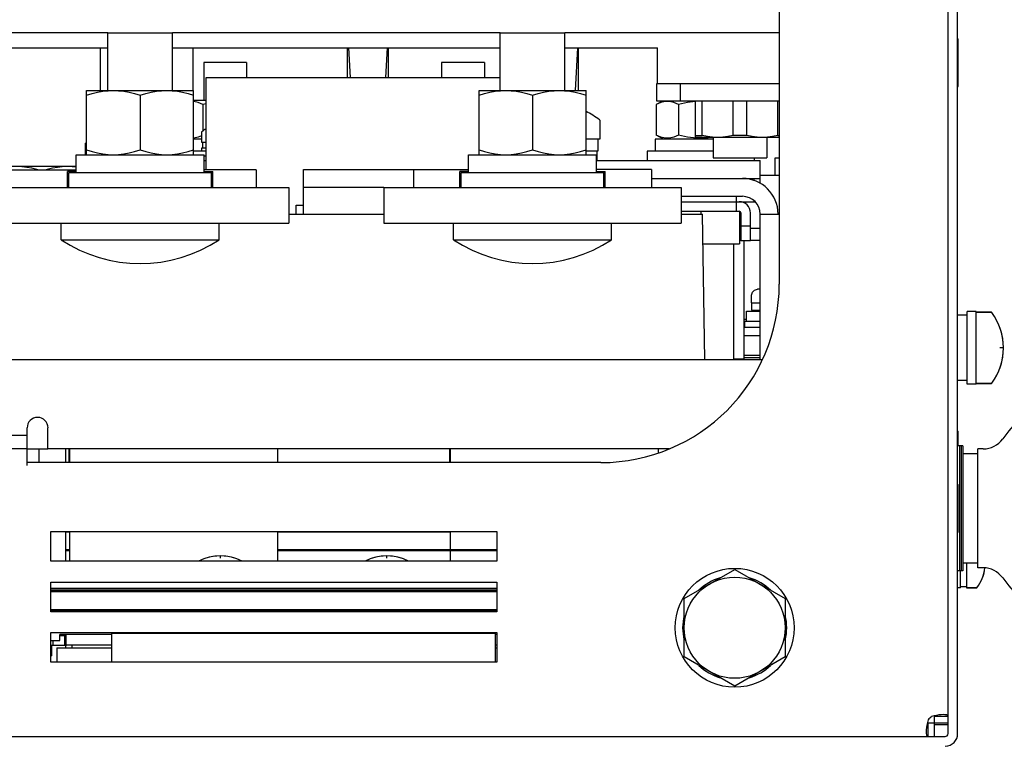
# Model space of a CAD drawing. Extents: x 28 to 410, y 34 to 287.
# Tile 8 of 32: x 105 to 125, y 73 to 88. Entities that reach past the tile are written whole.
import ezdxf

# ---------------------------------------------------------------- set-up
doc = ezdxf.new("R2010")
doc.units = 0
doc.header["$LTSCALE"] = 23.1
doc.layers.get('0').update_dxf_attribs({"linetype": 'CONTINUOUS'})
for name, color, linetype in [('ALL_AXIS', 7, 'CONTINUOUS'), ('ALL_CURVE', 7, 'CONTINUOUS'), ('ALL_FEATURES', 7, 'CONTINUOUS')]:
    doc.layers.add(name, color=color, linetype=linetype)

msp = doc.modelspace()

# ---------------------------------------------------------------- linework, layer by layer
at = {"color": 7, "linetype": 'CONTINUOUS'}
for p, q in [((105.524, 77.089), (105.609, 77.089)), ((109.984, 77.089), (113.609, 77.089)), ((105.524, 76.714), (105.609, 76.714)), ((105.524, 76.694), (105.609, 76.694)), ((109.984, 76.714), (113.609, 76.714)), ((109.984, 76.694), (113.609, 76.694)), ((105.482, 74.905), (105.482, 74.928))]:
    msp.add_line(p, q, dxfattribs=at)
at = {"layer": 'ALL_AXIS', "color": 7, "linetype": 'CONTINUOUS'}
for p, q in [((106.409, 86.368), (106.409, 87.58)), ((106.409, 87.58), (107.767, 87.58)), ((107.767, 86.368), (107.767, 87.58)), ((114.659, 87.58), (116.017, 87.58)), ((114.659, 86.368), (114.659, 87.58)), ((116.017, 86.368), (116.017, 87.58)), ((124.275, 87.455), (124.288, 87.455)), ((124.288, 86.455), (124.288, 87.455)), ((108.194, 87.268), (108.194, 86.368)), ((111.45, 86.643), (111.45, 87.268)), ((112.3, 87.268), (112.3, 86.643)), ((116.3, 87.268), (116.3, 86.368)), ((108.426, 86.955), (108.426, 86.155)), ((109.325, 86.955), (108.426, 86.955)), ((109.325, 86.955), (109.325, 86.643)), ((114.325, 86.955), (113.426, 86.955)), ((113.426, 86.955), (113.426, 86.643)), ((114.325, 86.955), (114.325, 86.643)), ((105.963, 85.018), (105.963, 86.368)), ((105.963, 86.368), (108.213, 86.368)), ((108.213, 85.018), (108.213, 86.368)), ((114.213, 86.368), (116.463, 86.368)), ((114.213, 85.018), (114.213, 86.368)), ((116.463, 85.018), (116.463, 86.368)), ((124.275, 86.455), (124.288, 86.455)), ((107.088, 86.267), (107.088, 85.118)), ((115.338, 86.267), (115.338, 85.118)), ((116.75, 85.743), (116.75, 85.343)), ((108.375, 85.49), (108.375, 85.28)), ((116.75, 85.343), (116.463, 85.343)), ((116.713, 85.343), (116.713, 85.093)), ((120.525, 85.38), (118.763, 85.38)), ((119.136, 85.38), (119.136, 84.955)), ((120.264, 85.38), (120.264, 84.955)), ((105.932, 85.263), (105.932, 85.018)), ((105.932, 85.263), (105.963, 85.263)), ((108.375, 85.28), (108.475, 85.28)), ((108.475, 85.155), (108.375, 85.155)), ((108.375, 85.155), (108.375, 85.093)), ((108.4, 85.28), (108.4, 85.155)), ((116.713, 85.093), (116.463, 85.093)), ((116.688, 85.093), (116.688, 84.893)), ((105.744, 84.643), (105.744, 85.018)), ((105.744, 85.018), (108.432, 85.018)), ((108.432, 84.643), (108.432, 85.018)), ((113.994, 85.018), (116.682, 85.018)), ((113.994, 84.643), (113.994, 85.018)), ((116.682, 84.643), (116.682, 85.018)), ((119.136, 84.955), (120.264, 84.955)), ((120.438, 84.949), (120.525, 84.949)), ((120.438, 84.58), (120.438, 84.949)), ((105.744, 84.768), (103.963, 84.768)), ((105.558, 84.33), (105.558, 84.668)), ((105.744, 84.668), (105.558, 84.668)), ((108.432, 84.668), (108.618, 84.668)), ((108.618, 84.33), (108.618, 84.668)), ((113.994, 84.668), (113.808, 84.668)), ((113.808, 84.33), (113.808, 84.668)), ((116.682, 84.668), (116.868, 84.668)), ((116.868, 84.33), (116.868, 84.668)), ((105.588, 84.33), (105.588, 84.643)), ((105.588, 84.643), (108.588, 84.643)), ((108.588, 84.33), (108.588, 84.643)), ((113.838, 84.643), (116.838, 84.643)), ((113.838, 84.33), (113.838, 84.643)), ((116.838, 84.33), (116.838, 84.643)), ((105.425, 83.23), (105.425, 83.58)), ((108.75, 83.23), (108.75, 83.58)), ((113.675, 83.23), (113.675, 83.58)), ((117, 83.23), (117, 83.58)), ((105.425, 83.23), (108.75, 83.23)), ((113.675, 83.23), (117, 83.23)), ((124.475, 81.643), (124.275, 81.643)), ((124.663, 81.718), (124.475, 81.718)), ((124.475, 80.193), (124.475, 81.718)), ((124.663, 80.193), (124.663, 81.718)), ((124.982, 81.705), (124.663, 81.705)), ((124.475, 80.268), (124.275, 80.268)), ((124.663, 80.193), (124.475, 80.193)), ((124.982, 80.205), (124.663, 80.205)), ((124.275, 79.205), (124.288, 79.205)), ((124.288, 78.893), (124.288, 79.205)), ((124.388, 78.893), (124.275, 78.893)), ((124.313, 78.893), (124.313, 76.268)), ((124.35, 78.893), (124.35, 76.268)), ((124.388, 78.893), (124.388, 76.268)), ((104.963, 78.543), (104.963, 78.83)), ((124.7, 78.73), (124.388, 78.73)), ((124.812, 78.83), (124.7, 78.83)), ((124.7, 76.33), (124.7, 78.83)), ((124.275, 78.08), (124.288, 78.08)), ((124.288, 77.08), (124.288, 78.08)), ((124.275, 77.08), (124.288, 77.08)), ((124.7, 76.43), (124.388, 76.43)), ((124.463, 76.43), (124.463, 75.905)), ((118.525, 75.681), (119.588, 76.295)), ((119.588, 76.295), (120.65, 75.681)), ((124.388, 76.268), (124.275, 76.268)), ((124.338, 75.905), (124.338, 76.268)), ((124.812, 76.33), (124.7, 76.33)), ((108.213, 75.868), (108.213, 75.861)), ((109.338, 75.868), (109.338, 75.861)), ((111.713, 75.868), (111.713, 75.861)), ((112.838, 75.868), (112.838, 75.861)), ((124.338, 75.905), (124.275, 75.905)), ((124.463, 75.93), (124.338, 75.93)), ((124.672, 75.905), (124.463, 75.905)), ((118.525, 74.454), (118.525, 75.681)), ((120.65, 75.681), (120.65, 74.454)), ((108.15, 75.424), (108.15, 75.405)), ((109.4, 75.424), (109.4, 75.405)), ((111.65, 75.424), (111.65, 75.405)), ((112.9, 75.424), (112.9, 75.405)), ((106.494, 74.955), (114.557, 74.955)), ((106.494, 74.343), (106.494, 74.955)), ((107.807, 74.968), (107.807, 74.955)), ((109.744, 74.968), (109.744, 74.955)), ((111.307, 74.968), (111.307, 74.955)), ((113.244, 74.968), (113.244, 74.955)), ((114.557, 74.343), (114.557, 74.955)), ((105.25, 74.803), (105.25, 74.705)), ((105.4, 74.905), (105.525, 74.905)), ((105.5, 74.905), (105.5, 74.705)), ((105.213, 74.705), (105.537, 74.705)), ((105.225, 74.705), (105.225, 74.48)), ((105.65, 74.705), (105.65, 74.643)), ((105.213, 74.48), (105.225, 74.48)), ((119.588, 73.841), (118.525, 74.454)), ((120.65, 74.454), (119.588, 73.841)), ((123.788, 72.78), (123.788, 73.199)), ((123.657, 73.068), (124.075, 73.068))]:
    msp.add_line(p, q, dxfattribs=at)
at = {"layer": 'ALL_AXIS', "color": 3, "linetype": 'CONTINUOUS'}
for p, q in [((105.213, 77.093), (114.588, 77.093)), ((105.213, 76.468), (105.213, 77.093)), ((114.588, 77.093), (114.588, 76.468)), ((114.588, 76.468), (105.213, 76.468)), ((105.213, 76.03), (114.588, 76.03)), ((105.213, 75.405), (105.213, 76.03)), ((114.588, 76.03), (114.588, 75.405)), ((114.588, 75.405), (105.213, 75.405)), ((105.213, 74.968), (114.588, 74.968)), ((105.213, 74.343), (105.213, 74.968)), ((114.588, 74.968), (114.588, 74.343)), ((114.588, 74.343), (105.213, 74.343))]:
    msp.add_line(p, q, dxfattribs=at)
at = {"layer": 'ALL_AXIS', "color": 7, "linetype": 'CONTINUOUS'}
for points in [[(105.963, 86.267), (106.08, 86.303), (106.193, 86.331), (106.304, 86.351), (106.415, 86.364), (106.525, 86.368)], [(106.525, 86.368), (106.636, 86.364), (106.746, 86.351), (106.857, 86.331), (106.971, 86.303), (107.088, 86.267)], [(107.088, 86.267), (107.205, 86.303), (107.318, 86.331), (107.429, 86.351), (107.54, 86.364), (107.65, 86.368)], [(107.65, 86.368), (107.761, 86.364), (107.871, 86.351), (107.982, 86.331), (108.096, 86.303), (108.213, 86.267)], [(114.213, 86.267), (114.33, 86.303), (114.443, 86.331), (114.554, 86.351), (114.665, 86.364), (114.775, 86.368)], [(114.775, 86.368), (114.886, 86.364), (114.996, 86.351), (115.107, 86.331), (115.221, 86.303), (115.338, 86.267)], [(115.338, 86.267), (115.455, 86.303), (115.568, 86.331), (115.679, 86.351), (115.79, 86.364), (115.9, 86.368)], [(115.9, 86.368), (116.011, 86.364), (116.121, 86.351), (116.232, 86.331), (116.346, 86.303), (116.463, 86.267)], [(105.963, 85.118), (106.08, 85.082), (106.193, 85.055), (106.304, 85.034), (106.415, 85.022), (106.525, 85.018)], [(106.525, 85.018), (106.636, 85.022), (106.746, 85.034), (106.857, 85.055), (106.971, 85.082), (107.088, 85.118)], [(107.088, 85.118), (107.205, 85.082), (107.318, 85.055), (107.429, 85.034), (107.54, 85.022), (107.65, 85.018)], [(107.65, 85.018), (107.761, 85.022), (107.871, 85.034), (107.982, 85.055), (108.096, 85.082), (108.213, 85.118)], [(114.213, 85.118), (114.33, 85.082), (114.443, 85.055), (114.554, 85.034), (114.665, 85.022), (114.775, 85.018)], [(114.775, 85.018), (114.886, 85.022), (114.996, 85.034), (115.107, 85.055), (115.221, 85.082), (115.338, 85.118)], [(115.338, 85.118), (115.455, 85.082), (115.568, 85.055), (115.679, 85.034), (115.79, 85.022), (115.9, 85.018)], [(115.9, 85.018), (116.011, 85.022), (116.121, 85.034), (116.232, 85.055), (116.346, 85.082), (116.463, 85.118)], [(104.936, 84.7), (104.915, 84.707), (104.808, 84.733), (104.703, 84.752), (104.598, 84.764), (104.494, 84.768)], [(105.557, 84.768), (105.452, 84.764), (105.348, 84.752), (105.243, 84.733), (105.136, 84.707), (105.115, 84.7)], [(105.744, 84.755), (105.661, 84.764), (105.557, 84.768)]]:
    msp.add_lwpolyline(points, dxfattribs=at)
for radius in [1.25, 1.062]:
    msp.add_circle((119.588, 75.068), radius, dxfattribs=at)
for centre, radius, start, end in [((115.75, 84.468), 1.625, 52.2365, 63.9334), ((108.875, 84.855), 0.812, 119.5093, 127.5443), ((107.088, 85.744), 3.014, 236.5225, 303.4775), ((115.338, 85.744), 3.014, 236.5225, 303.4775), ((108.775, 75.58), 1, 62.7434, 117.2566), ((112.275, 75.58), 1, 62.7434, 117.2566), ((119.588, 75.068), 1.094, 106.2709, 133.7291), ((119.588, 75.068), 1.094, 46.2709, 73.7291), ((119.588, 75.068), 1.094, 166.2709, 193.7291), ((119.588, 75.068), 1.094, 346.2709, 13.7291), ((119.588, 75.068), 1.094, 226.2709, 253.7291), ((119.588, 75.068), 1.094, 286.2709, 313.7291)]:
    msp.add_arc(centre, radius, start, end, dxfattribs=at)
at = {"layer": 'ALL_AXIS', "color": 3, "linetype": 'CONTINUOUS'}
msp.add_arc((123.865, 72.991), 0.25, 123.8796, 146.1204, dxfattribs=at)
at = {"layer": 'ALL_CURVE', "color": 40, "linetype": 'CONTINUOUS'}
for p, q in [((125.238, 80.955), (125.161, 80.955)), ((108.775, 76.532), (108.775, 76.58)), ((112.275, 76.532), (112.275, 76.58))]:
    msp.add_line(p, q, dxfattribs=at)
for centre, radius, start, end in [((123.988, 80.955), 1.25, 339.8182, 20.1818), ((108.775, 75.58), 1, 72.1666, 107.8334), ((112.275, 75.58), 1, 72.1666, 107.8334), ((124.038, 76.405), 0.812, 340.2168, 354.4092)]:
    msp.add_arc(centre, radius, start, end, dxfattribs=at)
at = {"layer": 'ALL_FEATURES', "color": 3, "linetype": 'CONTINUOUS'}
for p, q in [((120.525, 98.28), (120.525, 82.293)), ((124.075, 72.843), (124.075, 98.255)), ((106.409, 87.58), (99.517, 87.58)), ((114.659, 87.58), (107.767, 87.58)), ((120.525, 87.58), (116.017, 87.58)), ((106.25, 87.268), (106.25, 86.368)), ((117.95, 86.518), (117.963, 86.518)), ((108.432, 84.893), (108.475, 84.893)), ((116.682, 84.893), (120.125, 84.893)), ((102.525, 84.7), (105.744, 84.7)), ((109.525, 84.7), (108.432, 84.7)), ((110.525, 84.705), (113.994, 84.705)), ((117.838, 84.705), (116.682, 84.705)), ((117.838, 84.518), (119.75, 84.518)), ((103.963, 84.33), (110.213, 84.33)), ((112.213, 84.33), (118.463, 84.33)), ((120.169, 80.705), (65.881, 80.705)), ((81.338, 79.118), (104.713, 79.118)), ((104.713, 79.118), (104.713, 79.274)), ((105.15, 78.83), (105.15, 79.274)), ((104.713, 78.83), (98.463, 78.83)), ((104.713, 78.48), (104.713, 78.83)), ((118.208, 78.83), (105.15, 78.83)), ((116.775, 78.543), (104.713, 78.543)), ((105.213, 75.899), (114.588, 75.899)), ((105.213, 75.861), (114.588, 75.861)), ((105.213, 75.455), (114.588, 75.455)), ((123.788, 73.037), (124.075, 73.037)), ((62.038, 72.78), (124.013, 72.78))]:
    msp.add_line(p, q, dxfattribs=at)
at = {"layer": 'ALL_FEATURES', "color": 7, "linetype": 'CONTINUOUS'}
for p, q in [((124.275, 72.843), (124.275, 98.255)), ((99.517, 87.268), (106.409, 87.268)), ((107.767, 87.268), (114.659, 87.268)), ((111.468, 87.268), (111.502, 86.643)), ((112.282, 87.268), (112.249, 86.643)), ((116.017, 87.268), (117.963, 87.268)), ((116.282, 87.268), (116.234, 86.368)), ((117.963, 86.518), (117.963, 87.268)), ((108.475, 84.7), (108.475, 86.643)), ((108.475, 86.643), (114.659, 86.643)), ((117.95, 86.143), (117.95, 86.518)), ((117.963, 86.518), (120.525, 86.518)), ((118.45, 86.143), (118.45, 86.518)), ((108.475, 86.155), (108.213, 86.155)), ((118.07, 86.143), (117.937, 86.074)), ((120.525, 86.143), (117.95, 86.143)), ((118.763, 85.38), (118.763, 86.143)), ((118.906, 85.422), (118.906, 86.143)), ((119.557, 85.422), (119.557, 86.143)), ((119.844, 85.422), (119.844, 86.143)), ((120.495, 85.422), (120.495, 86.143)), ((108.475, 86.089), (108.407, 86.074)), ((108.407, 86.074), (108.407, 85.517)), ((117.937, 86.074), (117.937, 85.432)), ((118.407, 86.074), (118.407, 85.432)), ((108.375, 85.343), (108.213, 85.343)), ((119.136, 85.343), (117.913, 85.343)), ((117.913, 85.343), (117.913, 85.093)), ((118.094, 85.343), (117.937, 85.432)), ((118.763, 85.422), (118.906, 85.422)), ((119.844, 85.422), (119.557, 85.422)), ((120.495, 85.422), (120.525, 85.422)), ((108.475, 85.093), (108.213, 85.093)), ((119.136, 85.093), (117.75, 85.093)), ((117.75, 85.093), (117.75, 84.893)), ((108.432, 84.993), (108.475, 84.993)), ((120, 84.955), (120, 84.893)), ((120.125, 84.413), (120.125, 84.893)), ((109.525, 84.7), (109.525, 84.33)), ((110.525, 83.768), (110.525, 84.705)), ((112.838, 84.705), (112.838, 84.33)), ((117.838, 84.705), (117.838, 84.33)), ((119.75, 84.518), (120.125, 84.518)), ((120, 84.472), (120, 84.518)), ((120.525, 84.58), (120.125, 84.58)), ((110.213, 84.33), (110.213, 83.58)), ((112.213, 84.33), (110.525, 84.33)), ((112.213, 84.33), (112.213, 83.58)), ((118.463, 84.33), (118.463, 83.58)), ((118.463, 84.143), (119.75, 84.143)), ((119.625, 83.83), (119.625, 84.143)), ((110.369, 83.955), (110.525, 83.955)), ((110.369, 83.768), (110.369, 83.955)), ((118.463, 84.03), (120.014, 84.03)), ((119.813, 84.03), (119.813, 83.989)), ((120, 84.03), (120, 84.044)), ((110.216, 83.768), (110.213, 83.58)), ((110.216, 83.768), (112.21, 83.768)), ((112.21, 83.768), (112.213, 83.58)), ((118.463, 83.83), (119.682, 83.83)), ((118.466, 83.768), (118.463, 83.58)), ((118.466, 83.768), (118.909, 83.768)), ((118.875, 83.83), (118.875, 83.768)), ((118.963, 80.705), (118.909, 83.768)), ((119.687, 83.83), (119.687, 83.143)), ((119.719, 83.793), (119.719, 83.205)), ((119.919, 83.205), (119.919, 83.793)), ((120.125, 83.768), (120.525, 83.768)), ((120.125, 80.705), (120.125, 83.768)), ((103.963, 83.58), (110.213, 83.58)), ((112.213, 83.58), (118.463, 83.58)), ((119.719, 83.468), (119.687, 83.468)), ((119.919, 83.518), (119.719, 83.518)), ((120.125, 83.468), (119.919, 83.468)), ((119.687, 83.218), (119.719, 83.218)), ((119.919, 83.218), (120.125, 83.218)), ((118.92, 83.143), (119.687, 83.143)), ((119.563, 83.143), (119.563, 80.705)), ((119.919, 83.205), (119.719, 83.205)), ((119.788, 80.705), (119.788, 83.205)), ((120.125, 82.187), (120.071, 82.187)), ((119.938, 82.059), (119.943, 82.059)), ((119.938, 82.059), (119.938, 81.902)), ((119.943, 82.059), (119.943, 82.062)), ((119.938, 81.902), (120.125, 81.902)), ((119.944, 81.902), (119.944, 81.745)), ((119.838, 81.73), (120.125, 81.73)), ((119.838, 81.518), (119.838, 81.73)), ((119.944, 81.745), (120.125, 81.745)), ((120.094, 81.745), (120.094, 81.73)), ((124.663, 81.705), (124.982, 81.705)), ((119.838, 81.555), (119.788, 81.555)), ((119.788, 81.518), (120.125, 81.518)), ((119.794, 81.518), (119.794, 81.393)), ((119.794, 81.393), (120.125, 81.393)), ((119.788, 81.218), (120.125, 81.218)), ((119.788, 80.805), (120.125, 80.805)), ((120.125, 80.743), (119.788, 80.743)), ((119.788, 80.718), (119.563, 80.718)), ((124.663, 80.205), (124.982, 80.205)), ((104.713, 78.83), (104.713, 79.118)), ((104.713, 78.83), (105.15, 78.83)), ((105.525, 78.543), (105.525, 78.83)), ((105.59, 78.83), (105.59, 78.543)), ((105.61, 78.543), (105.61, 78.83)), ((109.985, 78.543), (109.985, 78.83)), ((113.59, 78.83), (113.59, 78.543)), ((113.61, 78.543), (113.61, 78.83)), ((117.985, 78.747), (117.985, 78.83)), ((105.524, 76.714), (105.524, 77.089)), ((105.525, 77.089), (105.525, 77.093)), ((105.59, 77.093), (105.59, 77.089)), ((105.61, 76.468), (105.61, 77.093)), ((109.985, 76.468), (109.985, 77.093)), ((113.59, 77.093), (113.59, 77.089)), ((113.61, 76.468), (113.61, 77.093)), ((105.524, 76.468), (105.524, 76.694)), ((105.213, 75.868), (114.588, 75.868)), ((105.213, 75.83), (114.588, 75.83)), ((124.463, 75.905), (124.672, 75.905)), ((105.213, 75.424), (114.588, 75.424)), ((105.213, 74.803), (105.4, 74.803)), ((106.494, 74.928), (105.4, 74.928)), ((105.4, 74.803), (105.4, 74.928)), ((105.525, 74.928), (105.525, 74.705)), ((114.588, 74.928), (114.557, 74.928)), ((105.338, 74.643), (106.494, 74.643)), ((105.338, 74.643), (105.338, 74.343)), ((106.494, 74.705), (105.525, 74.705)), ((105.525, 74.643), (105.525, 74.705)), ((114.588, 74.705), (114.557, 74.705)), ((114.557, 74.643), (114.588, 74.643)), ((124.075, 73.199), (123.788, 73.199)), ((123.657, 72.78), (123.657, 73.068))]:
    msp.add_line(p, q, dxfattribs=at)
at = {"layer": 'ALL_FEATURES', "color": 6, "linetype": 'CONTINUOUS'}
for p, q in [((105.524, 76.694), (105.524, 76.714)), ((109.985, 76.714), (114.588, 76.714)), ((109.985, 76.694), (114.588, 76.694))]:
    msp.add_line(p, q, dxfattribs=at)
at = {"layer": 'ALL_FEATURES', "color": 7, "linetype": 'CONTINUOUS'}
for points in [[(108.407, 86.074), (108.311, 86.116), (108.218, 86.137), (108.213, 86.137)], [(118.407, 86.074), (118.311, 86.116), (118.218, 86.137), (118.126, 86.137), (118.033, 86.115), (117.937, 86.074)], [(118.764, 86.134), (118.598, 86.116), (118.407, 86.074)], [(108.375, 85.417), (108.31, 85.386), (108.218, 85.363), (108.213, 85.363)], [(118.407, 85.432), (118.31, 85.386), (118.218, 85.363), (118.126, 85.363), (118.033, 85.387), (117.937, 85.432)], [(119.101, 85.38), (118.967, 85.363), (118.783, 85.363), (118.599, 85.386), (118.407, 85.432)], [(119.232, 85.38), (119.124, 85.385), (119.016, 85.399), (118.906, 85.422)], [(119.557, 85.422), (119.447, 85.399), (119.339, 85.385), (119.232, 85.38)], [(120.169, 85.38), (120.062, 85.385), (119.953, 85.399), (119.844, 85.422)], [(120.495, 85.422), (120.385, 85.399), (120.277, 85.385), (120.169, 85.38)], [(119.943, 82.062), (119.96, 82.124), (120.006, 82.17), (120.071, 82.187)], [(123.788, 73.199), (123.787, 73.211), (123.787, 73.216)], [(123.64, 73.069), (123.645, 73.068), (123.657, 73.068)]]:
    msp.add_lwpolyline(points, dxfattribs=at)
at = {"layer": 'ALL_FEATURES', "color": 3, "linetype": 'CONTINUOUS'}
for points in [[(123.657, 73.13), (123.641, 73.077), (123.629, 73.023), (123.621, 72.972), (123.616, 72.925), (123.615, 72.883)], [(123.973, 73.241), (123.931, 73.239), (123.883, 73.235), (123.832, 73.226), (123.779, 73.214), (123.725, 73.199)], [(124.075, 73.199), (124.071, 73.214), (124.059, 73.226), (124.038, 73.235), (124.009, 73.239), (123.973, 73.241)], [(123.615, 72.883), (123.616, 72.847), (123.621, 72.818), (123.629, 72.797), (123.641, 72.784), (123.657, 72.78)]]:
    msp.add_lwpolyline(points, dxfattribs=at)
at = {"layer": 'ALL_FEATURES', "color": 7, "linetype": 'CONTINUOUS'}
for centre, radius, start, end in [((116.738, 85.743), 0.0125, 0, 52.2365), ((108.388, 85.49), 0.0125, 127.5443, 180), ((119.75, 83.768), 0.375, 0, 90), ((119.682, 83.793), 0.237, 0, 90), ((119.682, 83.793), 0.0375, 360, 90), ((124.982, 81.693), 0.0125, 36.5811, 90), ((123.988, 80.955), 1.25, 323.4189, 36.5811), ((124.982, 80.218), 0.0125, 270, 323.4189), ((127.325, 77.58), 2.562, 214.8499, 145.1501), ((124.812, 79.33), 0.5, 269.9997, 325.1503), ((124.038, 76.405), 0.812, 322.4557, 354.4133), ((124.812, 75.83), 0.5, 34.8498, 90.0001), ((124.672, 75.918), 0.0125, 270, 322.4557), ((124.013, 72.843), 0.263, 270, 360)]:
    msp.add_arc(centre, radius, start, end, dxfattribs=at)
at = {"layer": 'ALL_FEATURES', "color": 3, "linetype": 'CONTINUOUS'}
for centre, radius, start, end in [((119.75, 83.768), 0.75, 0, 90), ((116.775, 82.293), 3.75, 270, 360), ((104.932, 79.274), 0.219, 0, 180), ((124.013, 72.843), 0.0625, 270, 360)]:
    msp.add_arc(centre, radius, start, end, dxfattribs=at)

doc.saveas('drawing.dxf')
